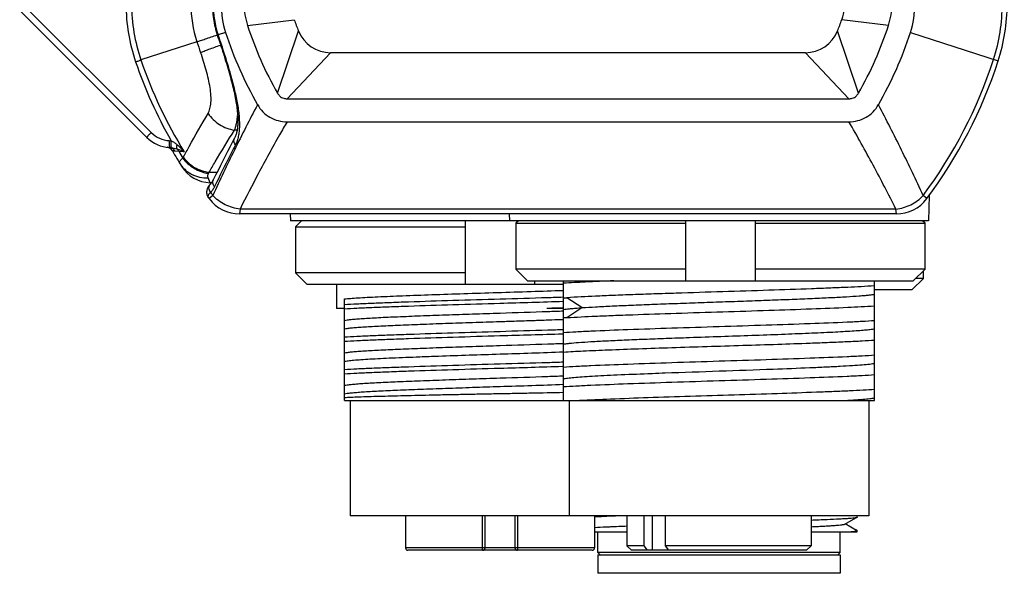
# Model space of a CAD drawing. Header units: millimetres. Extents: x 103 to 457, y -27 to 282.
# Tile 21 of 41: x 245 to 287, y 66 to 90. Entities that reach past the tile are written whole.
import ezdxf

# ---------------------------------------------------------------- set-up
doc = ezdxf.new("R2010")
doc.units = ezdxf.units.MM
doc.header["$LTSCALE"] = 23.1
doc.layers.add('00_COMPONENTS', color=7, linetype='CONTINUOUS')

msp = doc.modelspace()

# ---------------------------------------------------------------- linework, layer by layer
at = {"layer": '00_COMPONENTS'}
for p, q in [((244.769, 90.308), (250.285, 84.792)), ((244.954, 90.52), (250.47, 85.004)), ((254.651, 89.656), (256.678, 89.905)), ((282.458, 89.656), (280.431, 89.905)), ((253.699, 89.348), (253.372, 89.242)), ((255.954, 86.711), (256.864, 89.415)), ((281.155, 86.711), (280.246, 89.415)), ((283.41, 89.348), (287.215, 88.114)), ((252.457, 88.945), (250.026, 88.157)), ((253.342, 89.233), (253.369, 89.148)), ((253.369, 89.148), (253.403, 89.047)), ((253.403, 89.047), (253.463, 88.867)), ((256.367, 86.472), (258.256, 88.472)), ((278.853, 88.472), (258.256, 88.472)), ((280.742, 86.472), (278.853, 88.472)), ((256.367, 86.472), (280.742, 86.472)), ((256.367, 85.472), (280.742, 85.472)), ((254.2, 85.108), (254.09, 85.111)), ((251.256, 84.654), (251.324, 84.651)), ((251.267, 84.355), (251.335, 84.351)), ((251.341, 84.351), (251.343, 84.351)), ((251.68, 84.179), (251.501, 84.198)), ((251.908, 84.168), (251.68, 84.179)), ((253.03, 82.826), (252.946, 83.037)), ((253.327, 83.268), (252.977, 83.276)), ((252.878, 82.446), (252.876, 82.426)), ((252.88, 82.465), (252.878, 82.445)), ((252.883, 82.484), (252.88, 82.464)), ((252.887, 82.502), (252.883, 82.483)), ((252.891, 82.521), (252.886, 82.501)), ((252.897, 82.54), (252.891, 82.52)), ((252.903, 82.558), (252.896, 82.539)), ((252.91, 82.576), (252.903, 82.557)), ((252.918, 82.593), (252.91, 82.575)), ((252.926, 82.611), (252.917, 82.593)), ((252.935, 82.628), (252.926, 82.61)), ((252.945, 82.644), (252.935, 82.627)), ((252.955, 82.661), (252.945, 82.644)), ((252.966, 82.677), (252.955, 82.66)), ((252.977, 82.693), (252.965, 82.676)), ((252.989, 82.709), (252.977, 82.692)), ((253.002, 82.724), (252.989, 82.708)), ((253.015, 82.739), (253.001, 82.724)), ((253.028, 82.755), (253.014, 82.739)), ((253.042, 82.77), (253.027, 82.754)), ((253.091, 82.825), (253.03, 82.826)), ((253.05, 82.778), (253.041, 82.769)), ((252.876, 82.427), (252.876, 82.407)), ((252.876, 82.408), (252.877, 82.389)), ((252.877, 82.39), (252.878, 82.371)), ((252.878, 82.372), (252.881, 82.353)), ((252.88, 82.354), (252.884, 82.335)), ((252.884, 82.336), (252.888, 82.318)), ((252.888, 82.319), (252.893, 82.301)), ((252.892, 82.302), (252.898, 82.284)), ((252.898, 82.285), (252.904, 82.267)), ((252.904, 82.268), (252.912, 82.251)), ((252.911, 82.252), (252.92, 82.235)), ((252.919, 82.236), (252.928, 82.219)), ((252.928, 82.22), (252.938, 82.204)), ((252.937, 82.205), (252.948, 82.189)), ((252.948, 82.19), (252.951, 82.185)), ((252.951, 82.185), (252.951, 82.185)), ((253.145, 82.277), (252.988, 82.135)), ((252.989, 82.135), (252.988, 82.135)), ((253.145, 82.277), (253.129, 82.262)), ((284.121, 82.135), (283.964, 82.277)), ((284.121, 82.135), (284.12, 82.135)), ((284.226, 82.276), (284.197, 81.172)), ((254.329, 81.683), (254.31, 81.472)), ((282.78, 81.683), (254.329, 81.683)), ((282.799, 81.472), (282.78, 81.683)), ((282.799, 81.472), (254.31, 81.472)), ((256.505, 81.472), (256.512, 81.172)), ((284.197, 81.172), (256.512, 81.172)), ((257, 81.172), (256.73, 80.906)), ((264.105, 78.406), (264.105, 81.172)), ((266.005, 81.472), (266.012, 81.172)), ((266.402, 81.172), (266.293, 81.065)), ((273.667, 78.565), (273.667, 81.172)), ((276.667, 81.172), (276.667, 78.565)), ((284.042, 81.065), (283.933, 81.172)), ((256.73, 80.906), (264.105, 80.906)), ((256.73, 80.906), (256.73, 78.906)), ((266.293, 81.065), (273.667, 81.065)), ((266.293, 81.065), (266.293, 79.065)), ((276.667, 81.065), (284.042, 81.065)), ((284.042, 79.065), (284.042, 81.065)), ((273.667, 79.065), (266.293, 79.065)), ((266.293, 79.065), (266.801, 78.565)), ((284.042, 79.065), (276.667, 79.065)), ((283.534, 78.565), (284.042, 79.065)), ((264.105, 78.906), (256.73, 78.906)), ((256.73, 78.906), (257.238, 78.406)), ((283.471, 78.172), (283.979, 78.672)), ((283.979, 78.672), (283.643, 78.672)), ((283.979, 78.672), (283.979, 79.003)), ((268.355, 78.406), (257.238, 78.406)), ((258.515, 78.406), (258.515, 77.365)), ((266.801, 78.565), (283.534, 78.565)), ((267.105, 78.565), (267.105, 78.406)), ((268.355, 73.365), (268.355, 78.565)), ((281.855, 73.365), (281.855, 78.565)), ((283.471, 78.172), (281.855, 78.172)), ((258.855, 73.365), (258.855, 77.779)), ((268.354, 77.851), (268.327, 77.85)), ((269.16, 77.401), (268.508, 77.834)), ((258.855, 77.365), (258.515, 77.365)), ((267.853, 77.373), (267.635, 77.365)), ((268.355, 77.365), (267.635, 77.365)), ((268.355, 77.39), (267.853, 77.373)), ((268.508, 76.967), (269.16, 77.401)), ((267.988, 76.88), (268.357, 76.893)), ((266.754, 76.837), (266.968, 76.844)), ((267.853, 76.875), (267.988, 76.88)), ((268.317, 76.267), (268.357, 76.268)), ((273.808, 76.106), (273.831, 76.107)), ((268.317, 74.857), (268.354, 74.858)), ((272.018, 74.54), (272.032, 74.54)), ((258.855, 73.365), (281.854, 73.365)), ((259.105, 73.365), (259.105, 68.365)), ((268.605, 73.365), (268.605, 68.365)), ((281.605, 73.365), (281.605, 68.365)), ((281.605, 68.365), (259.105, 68.365)), ((261.505, 68.365), (261.505, 66.965)), ((264.836, 68.365), (264.836, 66.965)), ((264.955, 66.965), (264.955, 68.365)), ((266.255, 68.365), (266.255, 66.965)), ((266.373, 66.965), (266.373, 68.365)), ((269.705, 68.365), (269.705, 66.965)), ((271.105, 68.365), (271.105, 67.065)), ((271.854, 67.065), (271.854, 68.365)), ((272.205, 68.365), (272.205, 66.865)), ((272.773, 68.365), (272.773, 67.065)), ((279.105, 68.365), (279.105, 67.065)), ((281.105, 68.299), (281.105, 68.365)), ((280.565, 68.002), (281.039, 68.276)), ((281.065, 67.729), (280.579, 68.01)), ((269.705, 67.665), (271.105, 67.665)), ((269.855, 66.765), (269.855, 67.665)), ((279.105, 67.665), (281.104, 67.665)), ((280.355, 66.765), (280.355, 67.665)), ((281.105, 67.665), (281.105, 67.722)), ((271.854, 67.065), (271.105, 67.065)), ((271.305, 66.865), (271.105, 67.065)), ((271.998, 66.865), (271.854, 67.065)), ((279.105, 67.065), (272.773, 67.065)), ((272.773, 67.065), (272.917, 66.865)), ((278.905, 66.865), (279.105, 67.065)), ((269.705, 66.965), (261.505, 66.965)), ((269.605, 66.865), (261.605, 66.865)), ((280.355, 66.765), (269.855, 66.765)), ((269.955, 66.665), (269.855, 66.765)), ((269.855, 66.665), (280.355, 66.665)), ((269.855, 66.665), (269.855, 65.865)), ((278.904, 66.865), (271.305, 66.865)), ((280.255, 66.665), (280.355, 66.765)), ((280.355, 66.665), (280.355, 65.865)), ((280.355, 65.865), (269.855, 65.865))]:
    msp.add_line(p, q, dxfattribs=at)
for points in [[(253.132, 90.581), (253.132, 90.504), (253.135, 90.411), (253.139, 90.318), (253.146, 90.224), (253.154, 90.131), (253.165, 90.039), (253.177, 89.946), (253.192, 89.854), (253.208, 89.762), (253.226, 89.67), (253.247, 89.579), (253.269, 89.488), (253.293, 89.398), (253.319, 89.308), (253.342, 89.233)], [(253.463, 88.867), (253.499, 88.759), (253.535, 88.651), (253.57, 88.543), (253.604, 88.436), (253.638, 88.329), (253.671, 88.223), (253.703, 88.118), (253.735, 88.014), (253.766, 87.91), (253.796, 87.808), (253.825, 87.707), (253.853, 87.607), (253.881, 87.508), (253.907, 87.41), (253.933, 87.314), (253.958, 87.219), (253.981, 87.126), (254.004, 87.034), (254.026, 86.943), (254.046, 86.854), (254.066, 86.767), (254.084, 86.681), (254.102, 86.597), (254.118, 86.515), (254.133, 86.434), (254.147, 86.355), (254.16, 86.278), (254.172, 86.203), (254.183, 86.129), (254.192, 86.057), (254.201, 85.987), (254.209, 85.919), (254.215, 85.852), (254.22, 85.787), (254.225, 85.724), (254.228, 85.663), (254.23, 85.603), (254.231, 85.545), (254.232, 85.489), (254.231, 85.434), (254.229, 85.381), (254.226, 85.33), (254.222, 85.28), (254.218, 85.231), (254.212, 85.184), (254.206, 85.139), (254.198, 85.095), (254.19, 85.052), (254.18, 85.01), (254.17, 84.97), (254.158, 84.931), (254.146, 84.893), (254.132, 84.857), (254.118, 84.822), (254.103, 84.788), (254.089, 84.76)], [(254.089, 84.76), (253.991, 84.573), (253.889, 84.376), (253.786, 84.177), (253.683, 83.976), (253.58, 83.773), (253.477, 83.568), (253.373, 83.361), (253.269, 83.152), (253.168, 82.948)], [(253.168, 82.948), (253.16, 82.932), (253.149, 82.911), (253.137, 82.891), (253.124, 82.87), (253.111, 82.85), (253.096, 82.831), (253.08, 82.812), (253.064, 82.793), (253.05, 82.778)]]:
    msp.add_lwpolyline(points, dxfattribs=at)
for centre, radius, start, end in [((257.168, 90.581), 7.785, 180.0004, 198.785), ((257.142, 90.581), 7.518, 180.0004, 198.8131), ((257.452, 90.581), 5.257, 180.0001, 198.1361), ((257.558, 90.581), 4.395, 180.0001, 197.7467), ((257.505, 90.581), 4, 180, 197.9611), ((257.511, 90.582), 3.006, 180.0182, 197.9429), ((277.605, 90.911), 3, 340.4053, 360), ((279.598, 90.582), 3.006, 342.0571, 359.9818), ((279.605, 90.581), 4, 342.0389, 360), ((279.605, 90.581), 7.789, 342.0389, 360), ((279.605, 90.581), 8, 342.0389, 360), ((269.018, 94.287), 13.095, 199.5505, 201.8441), ((268.079, 94.292), 13.107, 338.1569, 340.4484), ((269.51, 94.473), 16.62, 197.9611, 209.7952), ((269.522, 94.479), 15.634, 197.9663, 209.79), ((258.256, 89.972), 1.5, 201.8034, 269.9967), ((278.853, 89.972), 1.5, 270.0033, 338.1966), ((267.587, 94.479), 15.634, 330.21, 342.0337), ((267.6, 94.473), 16.62, 330.2048, 342.0389), ((269.293, 94.473), 17.721, 198.1778, 199.7512), ((269.729, 94.473), 17.173, 197.7362, 198.6925), ((268.618, 94.476), 19.879, 198.7848, 209.6221), ((268.592, 94.476), 19.612, 198.7957, 211.707), ((267.6, 94.473), 20.409, 323.3032, 342.0389), ((267.6, 94.473), 20.62, 323.2472, 342.0389), ((251.319, 85.853), 1.2, 225, 267), ((251.345, 85.853), 1.5, 225, 267), ((251.283, 83.873), 0.778, 86.0523, 86.9997), ((251.132, 84.065), 0.3, 29.5238, 83.1955), ((251.252, 84.085), 0.27, 74.0967, 86.9709), ((251.306, 83.793), 0.559, 86.2091, 86.9992), ((269.51, 94.473), 20.82, 209.5238, 211.6827), ((269.51, 94.473), 20.588, 210.0003, 210.9105), ((251.35, 84.211), 0.586, 327.6636, 331.2588), ((253.069, 84.326), 1.5, 211.6827, 268.5), ((251.939, 83.667), 1.109, 336.6692, 339.3283), ((324.452, 46.519), 78.446, 152.1068, 153.36789), ((269.51, 94.473), 20.62, 216.5784, 216.7528), ((254.31, 83.122), 1.65, 216.7528, 270), ((269.51, 94.473), 20.409, 216.2353, 216.6968), ((282.799, 83.122), 1.65, 270, 323.2472), ((248.01, 706.468), 629.119, 271.60259, 271.853182), ((247.97, 706.414), 630.476, 271.602762, 271.849348), ((250.041, 576.052), 500.904, 271.78055, 272.09524), ((247.97, 705.004), 630.476, 271.602762, 271.849348), ((250.042, 574.616), 500.878, 271.78055, 272.09535), ((275.608, -49.946), 117.938, 92.18892, 92.52979), ((261.605, 66.965), 0.1, 180, 270), ((264.855, 66.965), 0.1, 270, 360), ((266.355, 66.965), 0.1, 180, 270), ((269.605, 66.965), 0.1, 270.0158, 360)]:
    msp.add_arc(centre, radius, start, end, dxfattribs=at)
for points, knots in [([(252.457, 88.945), (252.509, 88.963), (252.63, 89.005), (252.924, 89.104), (253.166, 89.184), (253.339, 89.242)], [0, 0, 0, 0, 0.179331, 0.41276, 1, 1, 1, 1]), ([(253.372, 89.242), (253.37, 89.241), (253.366, 89.24), (253.359, 89.238), (253.354, 89.236), (253.35, 89.235), (253.347, 89.234), (253.344, 89.234), (253.343, 89.233), (253.342, 89.233), (253.342, 89.233), (253.342, 89.233), (253.342, 89.233)], [0, 0, 0, 0, 0.230787, 0.432533, 0.604399, 0.745798, 0.856298, 0.935555, 0.963399, 0.983364, 0.99547, 1, 1, 1, 1]), ([(253.462, 88.97), (253.46, 88.969), (253.455, 88.967), (253.449, 88.966), (253.444, 88.964), (253.44, 88.963), (253.436, 88.962), (253.434, 88.961), (253.433, 88.961), (253.432, 88.961), (253.432, 88.96), (253.432, 88.96), (253.432, 88.961)], [0, 0, 0, 0, 0.230757, 0.432478, 0.604324, 0.74571, 0.856204, 0.935463, 0.963313, 0.983288, 0.995414, 1, 1, 1, 1]), ([(253.462, 88.97), (253.537, 88.747), (253.682, 88.304), (253.882, 87.644), (254.055, 87.001), (254.172, 86.481), (254.241, 86.082), (254.278, 85.801), (254.299, 85.534), (254.304, 85.284), (254.291, 85.052), (254.258, 84.839), (254.207, 84.647), (254.158, 84.529), (254.13, 84.475)], [0, 0, 0, 0, 0.15241, 0.302245, 0.4469, 0.583538, 0.647925, 0.709196, 0.76702, 0.821132, 0.871379, 0.917766, 0.960496, 1, 1, 1, 1]), ([(252.615, 88.485), (252.667, 88.504), (252.786, 88.549), (253.075, 88.656), (253.313, 88.743), (253.484, 88.804)], [0, 0, 0, 0, 0.179428, 0.41283, 1, 1, 1, 1]), ([(252.94, 85.832), (252.977, 85.897), (253.02, 86.009), (253.053, 86.171), (253.068, 86.309), (253.072, 86.459), (253.064, 86.677), (253.03, 86.969), (252.96, 87.333), (252.864, 87.712), (252.749, 88.098), (252.661, 88.356), (252.615, 88.485)], [0, 0, 0, 0, 0.08286, 0.129884, 0.180832, 0.235641, 0.2941, 0.420622, 0.557422, 0.701384, 0.849713, 1, 1, 1, 1]), ([(249.798, 88.074), (249.843, 88.09), (249.906, 88.112), (249.982, 88.14), (250.013, 88.152), (250.026, 88.157)], [0, 0, 0, 0, 0.588446, 0.824349, 1, 1, 1, 1]), ([(255.954, 86.711), (255.979, 86.668), (256.031, 86.6), (256.126, 86.529), (256.235, 86.483), (256.319, 86.472), (256.367, 86.472)], [0, 0, 0, 0, 0.296925, 0.503731, 0.708886, 1, 1, 1, 1]), ([(280.742, 86.472), (280.79, 86.472), (280.874, 86.483), (280.983, 86.529), (281.078, 86.6), (281.13, 86.668), (281.155, 86.711)], [0, 0, 0, 0, 0.291117, 0.496275, 0.703128, 1, 1, 1, 1]), ([(255.087, 86.214), (254.743, 85.562), (254.081, 84.257), (253.451, 82.936), (253.145, 82.277)], [0, 0, 0, 0, 0.503852, 1, 1, 1, 1]), ([(255.087, 86.215), (255.151, 86.103), (255.307, 85.893), (255.616, 85.653), (255.979, 85.504), (256.238, 85.472), (256.367, 85.472)], [0, 0, 0, 0, 0.250035, 0.5, 0.749965, 1, 1, 1, 1]), ([(280.742, 85.472), (280.871, 85.472), (281.13, 85.504), (281.493, 85.653), (281.802, 85.893), (281.958, 86.103), (282.023, 86.215)], [0, 0, 0, 0, 0.250035, 0.5, 0.749965, 1, 1, 1, 1]), ([(283.964, 82.277), (283.658, 82.936), (283.187, 83.922), (282.533, 85.232), (282.195, 85.887), (282.022, 86.214)], [0, 0, 0, 0, 0.496142, 0.746974, 1, 1, 1, 1]), ([(251.865, 83.929), (251.952, 84.088), (252.304, 84.725), (252.664, 85.358), (252.94, 85.832)], [0, 0, 0, 0, 0.248626, 1, 1, 1, 1]), ([(252.94, 85.832), (253.004, 85.736), (253.156, 85.558), (253.434, 85.342), (253.749, 85.186), (253.976, 85.128), (254.09, 85.111)], [0, 0, 0, 0, 0.248324, 0.50001, 0.75169, 1, 1, 1, 1]), ([(254.09, 85.111), (254.108, 85.155), (254.14, 85.248), (254.177, 85.4), (254.205, 85.567), (254.218, 85.685), (254.223, 85.746)], [0, 0, 0, 0, 0.217428, 0.456277, 0.717136, 1, 1, 1, 1]), ([(256.367, 85.472), (256.259, 85.285), (255.832, 84.54), (255.42, 83.786), (255.12, 83.218)], [0, 0, 0, 0, 0.251545, 1, 1, 1, 1]), ([(282.78, 81.683), (282.461, 82.32), (281.801, 83.594), (281.104, 84.848), (280.742, 85.472)], [0, 0, 0, 0, 0.496952, 1, 1, 1, 1]), ([(250.47, 85.004), (250.457, 84.991), (250.431, 84.965), (250.395, 84.927), (250.362, 84.892), (250.334, 84.861), (250.312, 84.835), (250.298, 84.816), (250.29, 84.805), (250.286, 84.799), (250.284, 84.795), (250.284, 84.793), (250.285, 84.792)], [0, 0, 0, 0, 0.196927, 0.384548, 0.556268, 0.706041, 0.828634, 0.91983, 0.952697, 0.97678, 0.992157, 1, 1, 1, 1]), ([(252.977, 83.276), (253.067, 83.429), (253.431, 84.045), (253.804, 84.656), (254.09, 85.111)], [0, 0, 0, 0, 0.24887, 1, 1, 1, 1]), ([(251.256, 84.654), (251.255, 84.635), (251.253, 84.597), (251.252, 84.541), (251.251, 84.49), (251.252, 84.446), (251.254, 84.413), (251.256, 84.391), (251.257, 84.379), (251.259, 84.369), (251.261, 84.362), (251.263, 84.358), (251.264, 84.356), (251.266, 84.355), (251.267, 84.355)], [0, 0, 0, 0, 0.192889, 0.378287, 0.54919, 0.699152, 0.822574, 0.872889, 0.915002, 0.948603, 0.973561, 0.982863, 0.990171, 1, 1, 1, 1]), ([(251.324, 84.651), (251.323, 84.631), (251.321, 84.593), (251.32, 84.538), (251.32, 84.487), (251.321, 84.442), (251.322, 84.409), (251.324, 84.388), (251.326, 84.375), (251.328, 84.365), (251.329, 84.359), (251.331, 84.355), (251.333, 84.352), (251.334, 84.351), (251.335, 84.351)], [0, 0, 0, 0, 0.192889, 0.378287, 0.54919, 0.699152, 0.822574, 0.872889, 0.915002, 0.948603, 0.973561, 0.982863, 0.990171, 1, 1, 1, 1]), ([(251.337, 84.65), (251.336, 84.631), (251.333, 84.595), (251.331, 84.541), (251.33, 84.491), (251.33, 84.447), (251.331, 84.41), (251.333, 84.385), (251.335, 84.369), (251.337, 84.361), (251.339, 84.355), (251.34, 84.352), (251.341, 84.351)], [0, 0, 0, 0, 0.187213, 0.367604, 0.534849, 0.683073, 0.807127, 0.9028, 0.939019, 0.967182, 0.987306, 1, 1, 1, 1]), ([(251.337, 84.65), (251.36, 84.64), (251.404, 84.617), (251.488, 84.563), (251.547, 84.517), (251.585, 84.486)], [0, 0, 0, 0, 0.252636, 0.503437, 1, 1, 1, 1]), ([(254.13, 84.475), (254.113, 84.496), (254.084, 84.541), (254.062, 84.616), (254.062, 84.691), (254.078, 84.739), (254.089, 84.76)], [0, 0, 0, 0, 0.263446, 0.517021, 0.761327, 1, 1, 1, 1]), ([(251.326, 84.345), (251.345, 84.34), (251.381, 84.325), (251.43, 84.292), (251.471, 84.249), (251.492, 84.216), (251.501, 84.198)], [0, 0, 0, 0, 0.246339, 0.494816, 0.745994, 1, 1, 1, 1]), ([(251.343, 84.351), (251.386, 84.348), (251.468, 84.333), (251.548, 84.311), (251.587, 84.3)], [0, 0, 0, 0, 0.520282, 1, 1, 1, 1]), ([(251.501, 84.198), (251.493, 84.199), (251.478, 84.201), (251.456, 84.203), (251.437, 84.206), (251.422, 84.208), (251.411, 84.21), (251.404, 84.211), (251.4, 84.212), (251.397, 84.212), (251.395, 84.213), (251.394, 84.213), (251.393, 84.213), (251.393, 84.213)], [0, 0, 0, 0, 0.226524, 0.426465, 0.598455, 0.741228, 0.853636, 0.89813, 0.934685, 0.963209, 0.983626, 0.995901, 1, 1, 1, 1]), ([(251.585, 84.486), (251.581, 84.467), (251.574, 84.43), (251.57, 84.378), (251.573, 84.335), (251.581, 84.31), (251.587, 84.3)], [0, 0, 0, 0, 0.314394, 0.590383, 0.819566, 1, 1, 1, 1]), ([(251.585, 84.486), (251.644, 84.438), (251.756, 84.336), (251.859, 84.225), (251.908, 84.168)], [0, 0, 0, 0, 0.503859, 1, 1, 1, 1]), ([(251.587, 84.3), (251.607, 84.285), (251.644, 84.248), (251.67, 84.203), (251.68, 84.179)], [0, 0, 0, 0, 0.489698, 1, 1, 1, 1]), ([(251.587, 84.3), (251.644, 84.283), (251.753, 84.243), (251.858, 84.194), (251.908, 84.168)], [0, 0, 0, 0, 0.516391, 1, 1, 1, 1]), ([(254.13, 84.475), (254.052, 84.324), (253.743, 83.721), (253.442, 83.114), (253.22, 82.658)], [0, 0, 0, 0, 0.251048, 1, 1, 1, 1]), ([(251.702, 83.686), (251.699, 83.691), (251.695, 83.703), (251.697, 83.723), (251.706, 83.745), (251.721, 83.771), (251.743, 83.799), (251.771, 83.829), (251.806, 83.863), (251.832, 83.885), (251.846, 83.897)], [0, 0, 0, 0, 0.062871, 0.134286, 0.222162, 0.330768, 0.46218, 0.61735, 0.796642, 1, 1, 1, 1]), ([(251.846, 83.897), (251.911, 83.808), (252.062, 83.642), (252.331, 83.442), (252.633, 83.298), (252.849, 83.244), (252.958, 83.228)], [0, 0, 0, 0, 0.249628, 0.501415, 0.752463, 1, 1, 1, 1]), ([(251.865, 83.929), (251.931, 83.842), (252.082, 83.679), (252.351, 83.484), (252.653, 83.344), (252.869, 83.291), (252.977, 83.276)], [0, 0, 0, 0, 0.248532, 0.500009, 0.751482, 1, 1, 1, 1]), ([(251.702, 83.686), (251.733, 83.634), (251.803, 83.536), (251.926, 83.404), (252.067, 83.289), (252.277, 83.161), (252.571, 83.055), (252.821, 83.033), (252.946, 83.037)], [0, 0, 0, 0, 0.122595, 0.245486, 0.368958, 0.493244, 0.744368, 1, 1, 1, 1]), ([(252.946, 83.037), (252.94, 83.051), (252.933, 83.08), (252.931, 83.127), (252.939, 83.178), (252.95, 83.211), (252.958, 83.228)], [0, 0, 0, 0, 0.224437, 0.460353, 0.716448, 1, 1, 1, 1]), ([(253.22, 82.658), (253.202, 82.678), (253.171, 82.723), (253.145, 82.799), (253.143, 82.876), (253.157, 82.925), (253.168, 82.948)], [0, 0, 0, 0, 0.263369, 0.516995, 0.761339, 1, 1, 1, 1]), ([(253.048, 82.409), (253.026, 82.437), (252.992, 82.498), (252.976, 82.584), (252.983, 82.651), (252.996, 82.698), (253.019, 82.741), (253.039, 82.766), (253.05, 82.778)], [0, 0, 0, 0, 0.262239, 0.516301, 0.640045, 0.761499, 0.881218, 1, 1, 1, 1]), ([(253.22, 82.658), (253.198, 82.611), (253.147, 82.523), (253.082, 82.445), (253.048, 82.409)], [0, 0, 0, 0, 0.51102, 1, 1, 1, 1]), ([(253.048, 82.409), (253.025, 82.387), (252.995, 82.355), (252.964, 82.309), (252.948, 82.28), (252.939, 82.252), (252.936, 82.227), (252.939, 82.204), (252.946, 82.191), (252.951, 82.185)], [0, 0, 0, 0, 0.357406, 0.504144, 0.630799, 0.739366, 0.833227, 0.917705, 1, 1, 1, 1]), ([(254.329, 81.683), (254.217, 81.694), (253.995, 81.738), (253.678, 81.863), (253.389, 82.042), (253.221, 82.194), (253.145, 82.277)], [0, 0, 0, 0, 0.248759, 0.5, 0.751241, 1, 1, 1, 1]), ([(282.78, 81.683), (282.892, 81.694), (283.114, 81.738), (283.431, 81.863), (283.72, 82.042), (283.888, 82.194), (283.964, 82.277)], [0, 0, 0, 0, 0.248759, 0.5, 0.751241, 1, 1, 1, 1]), ([(270.547, 78.565), (270.133, 78.549), (269.402, 78.518), (268.671, 78.479), (268.355, 78.458)], [0, 0, 0, 0, 0.566587, 1, 1, 1, 1]), ([(281.855, 78.347), (281.466, 78.32), (280.831, 78.287), (279.921, 78.249), (278.782, 78.206), (277.221, 78.15), (275.261, 78.092), (273.597, 78.037), (272.296, 77.995), (271.384, 77.965), (270.539, 77.933), (269.588, 77.892), (268.92, 77.86), (268.508, 77.834)], [0, 0, 0, 0, 0.087432, 0.142807, 0.204684, 0.343413, 0.493724, 0.644896, 0.717414, 0.786141, 0.849846, 0.907389, 1, 1, 1, 1]), ([(258.855, 77.779), (258.941, 77.789), (259.138, 77.806), (259.467, 77.829), (259.862, 77.852), (260.508, 77.884), (261.442, 77.921), (262.686, 77.968), (264.056, 78.015), (265.492, 78.059), (266.932, 78.103), (267.888, 78.136), (268.355, 78.152)], [0, 0, 0, 0, 0.027513, 0.062338, 0.104091, 0.152339, 0.2662, 0.399066, 0.545257, 0.698515, 0.852288, 1, 1, 1, 1]), ([(265.605, 77.768), (264.923, 77.749), (263.602, 77.71), (261.998, 77.657), (260.826, 77.615), (260.079, 77.586), (259.433, 77.557), (259.036, 77.535), (258.855, 77.523)], [0, 0, 0, 0, 0.302631, 0.587289, 0.712801, 0.82316, 0.919417, 1, 1, 1, 1]), ([(268.327, 77.85), (268.104, 77.843), (267.197, 77.814), (266.289, 77.787), (265.605, 77.768)], [0, 0, 0, 0, 0.245612, 1, 1, 1, 1]), ([(268.355, 77.824), (268.38, 77.826), (268.431, 77.829), (268.482, 77.833), (268.508, 77.834)], [0, 0, 0, 0, 0.490224, 1, 1, 1, 1]), ([(269.16, 77.401), (269.356, 77.415), (269.791, 77.44), (270.5, 77.475), (271.316, 77.513), (272.221, 77.549), (273.193, 77.584), (274.211, 77.62), (275.249, 77.657), (276.284, 77.693), (277.291, 77.729), (278.247, 77.765), (279.13, 77.802), (279.918, 77.837), (280.593, 77.872), (281.078, 77.904), (281.398, 77.93), (281.584, 77.948), (281.732, 77.965), (281.818, 77.979), (281.855, 77.986)], [0, 0, 0, 0, 0.04643, 0.102735, 0.167517, 0.239293, 0.31647, 0.397202, 0.479581, 0.5617, 0.641626, 0.717472, 0.787513, 0.850124, 0.903726, 0.947152, 0.964761, 0.9795, 0.991276, 1, 1, 1, 1]), ([(258.855, 77.35), (259.036, 77.362), (259.433, 77.385), (260.079, 77.414), (260.826, 77.442), (261.998, 77.485), (263.602, 77.537), (264.923, 77.576), (265.605, 77.595)], [0, 0, 0, 0, 0.080583, 0.17684, 0.287199, 0.412711, 0.697369, 1, 1, 1, 1]), ([(268.355, 77.317), (268.397, 77.326), (268.498, 77.342), (268.675, 77.362), (268.902, 77.382), (269.069, 77.394), (269.16, 77.401)], [0, 0, 0, 0, 0.158751, 0.379374, 0.660577, 1, 1, 1, 1]), ([(268.508, 76.967), (268.92, 76.993), (269.588, 77.026), (270.539, 77.065), (271.707, 77.109), (273.291, 77.162), (275.262, 77.224), (277.22, 77.285), (279.028, 77.347), (280.556, 77.407), (281.466, 77.453), (281.855, 77.48)], [0, 0, 0, 0, 0.092613, 0.150155, 0.21386, 0.355105, 0.506276, 0.656588, 0.795317, 0.91257, 1, 1, 1, 1]), ([(265.605, 77.153), (265.209, 77.141), (264.423, 77.116), (263.27, 77.076), (262.185, 77.036), (261.215, 76.997), (260.491, 76.965), (259.987, 76.938), (259.667, 76.918), (259.393, 76.898), (259.167, 76.878), (258.993, 76.859), (258.895, 76.844), (258.855, 76.835)], [0, 0, 0, 0, 0.175583, 0.349104, 0.512128, 0.657263, 0.780123, 0.833721, 0.881319, 0.922203, 0.95581, 0.981801, 1, 1, 1, 1]), ([(268.358, 77.246), (268.134, 77.238), (267.217, 77.205), (266.299, 77.175), (265.605, 77.153)], [0, 0, 0, 0, 0.243326, 1, 1, 1, 1]), ([(268.508, 76.967), (268.482, 76.966), (268.431, 76.962), (268.38, 76.959), (268.355, 76.957)], [0, 0, 0, 0, 0.509767, 1, 1, 1, 1]), ([(258.855, 76.482), (258.895, 76.49), (258.993, 76.505), (259.167, 76.525), (259.393, 76.545), (259.667, 76.565), (259.987, 76.585), (260.491, 76.612), (261.215, 76.643), (262.185, 76.682), (263.27, 76.722), (264.423, 76.762), (265.209, 76.787), (265.605, 76.8)], [0, 0, 0, 0, 0.018199, 0.04419, 0.077797, 0.118681, 0.166279, 0.219877, 0.342737, 0.487872, 0.650896, 0.824417, 1, 1, 1, 1]), ([(265.605, 76.8), (265.7, 76.803), (266.083, 76.815), (266.466, 76.827), (266.754, 76.837)], [0, 0, 0, 0, 0.249092, 1, 1, 1, 1]), ([(266.968, 76.844), (267.043, 76.847), (267.338, 76.857), (267.633, 76.867), (267.853, 76.875)], [0, 0, 0, 0, 0.252518, 1, 1, 1, 1]), ([(268.355, 76.324), (268.534, 76.336), (268.932, 76.36), (269.865, 76.405), (271.251, 76.459), (273.104, 76.522), (275.105, 76.585), (277.105, 76.648), (278.958, 76.71), (280.344, 76.765), (281.277, 76.81), (281.675, 76.834), (281.855, 76.846)], [0, 0, 0, 0, 0.039949, 0.088459, 0.207419, 0.348076, 0.499999, 0.651923, 0.79258, 0.91154, 0.960051, 1, 1, 1, 1]), ([(273.831, 76.107), (274.282, 76.123), (275.181, 76.155), (276.512, 76.201), (277.787, 76.246), (278.957, 76.294), (279.845, 76.333), (280.469, 76.366), (280.861, 76.389), (281.196, 76.413), (281.471, 76.436), (281.685, 76.458), (281.805, 76.476), (281.855, 76.486)], [0, 0, 0, 0, 0.168262, 0.336142, 0.497069, 0.644793, 0.773389, 0.828947, 0.877986, 0.919997, 0.954523, 0.981198, 1, 1, 1, 1]), ([(265.605, 76.358), (264.923, 76.339), (263.602, 76.3), (261.998, 76.247), (260.826, 76.205), (260.079, 76.176), (259.433, 76.147), (259.036, 76.125), (258.855, 76.113)], [0, 0, 0, 0, 0.302631, 0.587289, 0.712801, 0.82316, 0.919417, 1, 1, 1, 1]), ([(258.855, 75.94), (259.036, 75.952), (259.433, 75.975), (260.079, 76.004), (260.826, 76.032), (261.998, 76.075), (263.602, 76.127), (264.923, 76.166), (265.605, 76.185)], [0, 0, 0, 0, 0.080583, 0.17684, 0.287199, 0.412711, 0.697369, 1, 1, 1, 1]), ([(268.355, 76.441), (268.13, 76.434), (267.213, 76.404), (266.296, 76.378), (265.605, 76.358)], [0, 0, 0, 0, 0.245442, 1, 1, 1, 1]), ([(268.355, 75.817), (268.391, 75.824), (268.475, 75.838), (268.692, 75.864), (269.054, 75.895), (269.59, 75.93), (270.252, 75.964), (271.024, 76), (271.889, 76.036), (272.827, 76.071), (273.475, 76.094), (273.808, 76.106)], [0, 0, 0, 0, 0.019965, 0.046763, 0.120311, 0.219357, 0.341626, 0.484199, 0.643866, 0.817154, 1, 1, 1, 1]), ([(265.605, 75.743), (265.209, 75.731), (264.423, 75.706), (263.27, 75.666), (262.185, 75.626), (261.215, 75.587), (260.491, 75.555), (259.987, 75.528), (259.667, 75.508), (259.393, 75.488), (259.167, 75.468), (258.993, 75.449), (258.895, 75.434), (258.855, 75.425)], [0, 0, 0, 0, 0.175583, 0.349104, 0.512128, 0.657263, 0.780123, 0.833721, 0.881319, 0.922203, 0.95581, 0.981801, 1, 1, 1, 1]), ([(268.354, 75.836), (268.131, 75.828), (267.215, 75.795), (266.298, 75.765), (265.605, 75.743)], [0, 0, 0, 0, 0.243355, 1, 1, 1, 1]), ([(281.855, 75.98), (281.675, 75.967), (281.277, 75.944), (280.627, 75.912), (279.873, 75.88), (278.87, 75.842), (277.615, 75.798), (276.126, 75.751), (274.593, 75.703), (273.082, 75.655), (271.655, 75.607), (270.373, 75.559), (269.289, 75.512), (268.638, 75.477), (268.355, 75.458)], [0, 0, 0, 0, 0.03995, 0.088459, 0.14463, 0.207419, 0.311427, 0.423324, 0.538427, 0.651923, 0.759065, 0.85537, 0.936811, 1, 1, 1, 1]), ([(258.855, 75.072), (258.877, 75.077), (258.93, 75.086), (259.064, 75.104), (259.28, 75.126), (259.598, 75.15), (259.986, 75.175), (260.437, 75.199), (261.156, 75.231), (261.722, 75.254), (262.12, 75.269)], [0, 0, 0, 0, 0.021477, 0.049221, 0.123212, 0.221094, 0.340934, 0.47996, 0.635535, 1, 1, 1, 1]), ([(262.12, 75.269), (262.394, 75.28), (263.555, 75.323), (264.717, 75.362), (265.605, 75.39)], [0, 0, 0, 0, 0.235918, 1, 1, 1, 1]), ([(268.355, 74.824), (268.534, 74.836), (268.932, 74.86), (269.865, 74.905), (271.251, 74.959), (273.104, 75.022), (275.105, 75.085), (277.105, 75.148), (278.958, 75.21), (280.344, 75.264), (281.277, 75.31), (281.675, 75.334), (281.855, 75.346)], [0, 0, 0, 0, 0.039949, 0.088459, 0.207419, 0.348075, 0.499999, 0.651923, 0.79258, 0.91154, 0.960051, 1, 1, 1, 1]), ([(265.605, 74.948), (264.923, 74.929), (263.602, 74.89), (261.998, 74.837), (260.826, 74.795), (260.079, 74.766), (259.433, 74.737), (259.036, 74.715), (258.855, 74.703)], [0, 0, 0, 0, 0.302631, 0.587289, 0.712801, 0.82316, 0.919417, 1, 1, 1, 1]), ([(258.855, 74.53), (259.036, 74.542), (259.433, 74.565), (260.079, 74.594), (260.826, 74.622), (261.998, 74.665), (263.602, 74.717), (264.923, 74.756), (265.605, 74.775)], [0, 0, 0, 0, 0.080583, 0.17684, 0.287199, 0.412711, 0.697369, 1, 1, 1, 1]), ([(268.355, 75.031), (268.13, 75.024), (267.213, 74.994), (266.296, 74.968), (265.605, 74.948)], [0, 0, 0, 0, 0.245442, 1, 1, 1, 1]), ([(277.46, 74.736), (277.988, 74.755), (278.75, 74.784), (279.718, 74.827), (280.334, 74.859), (280.859, 74.889), (281.286, 74.919), (281.576, 74.945), (281.754, 74.968), (281.824, 74.98), (281.855, 74.986)], [0, 0, 0, 0, 0.360503, 0.51932, 0.660092, 0.780238, 0.87789, 0.951565, 0.978997, 1, 1, 1, 1]), ([(265.605, 74.333), (265.209, 74.321), (264.423, 74.296), (263.27, 74.256), (262.185, 74.216), (261.215, 74.177), (260.491, 74.145), (259.987, 74.118), (259.667, 74.098), (259.393, 74.078), (259.167, 74.058), (258.993, 74.039), (258.895, 74.024), (258.855, 74.015)], [0, 0, 0, 0, 0.175583, 0.349104, 0.512128, 0.657263, 0.780123, 0.833721, 0.881319, 0.922203, 0.95581, 0.981801, 1, 1, 1, 1]), ([(268.355, 74.426), (268.132, 74.418), (267.215, 74.385), (266.298, 74.355), (265.605, 74.333)], [0, 0, 0, 0, 0.243349, 1, 1, 1, 1]), ([(268.355, 74.318), (268.381, 74.323), (268.441, 74.333), (268.592, 74.353), (268.835, 74.376), (269.19, 74.403), (269.624, 74.431), (270.133, 74.459), (270.939, 74.497), (271.575, 74.522), (272.018, 74.54)], [0, 0, 0, 0, 0.021912, 0.049962, 0.124124, 0.221426, 0.340465, 0.479789, 0.637674, 1, 1, 1, 1]), ([(281.855, 74.479), (281.675, 74.467), (281.277, 74.443), (280.344, 74.397), (278.958, 74.343), (277.105, 74.281), (275.105, 74.218), (273.104, 74.155), (271.251, 74.092), (269.865, 74.038), (268.932, 73.992), (268.534, 73.969), (268.355, 73.957)], [0, 0, 0, 0, 0.039948, 0.088459, 0.207419, 0.348075, 0.499999, 0.651923, 0.79258, 0.91154, 0.960051, 1, 1, 1, 1]), ([(272.032, 74.54), (272.093, 74.543), (272.34, 74.552), (272.586, 74.562), (272.773, 74.569)], [0, 0, 0, 0, 0.245171, 1, 1, 1, 1]), ([(272.773, 74.569), (273.554, 74.598), (275.116, 74.651), (276.679, 74.707), (277.46, 74.736)], [0, 0, 0, 0, 0.50014, 1, 1, 1, 1]), ([(258.855, 73.662), (258.895, 73.67), (258.993, 73.685), (259.167, 73.705), (259.393, 73.725), (259.667, 73.745), (259.987, 73.765), (260.491, 73.792), (261.215, 73.823), (262.185, 73.862), (263.27, 73.902), (264.423, 73.942), (265.209, 73.967), (265.605, 73.98)], [0, 0, 0, 0, 0.018199, 0.04419, 0.077797, 0.118681, 0.166279, 0.219877, 0.342737, 0.487872, 0.650896, 0.824417, 1, 1, 1, 1]), ([(268.355, 73.711), (267.888, 73.702), (267.179, 73.688), (266.229, 73.669), (265.504, 73.656), (264.782, 73.643), (264.07, 73.628), (263.373, 73.614), (262.497, 73.596), (261.492, 73.572), (260.421, 73.546), (259.653, 73.523), (259.155, 73.502), (258.947, 73.491), (258.855, 73.486)], [0, 0, 0, 0, 0.147627, 0.22362, 0.300107, 0.376348, 0.451592, 0.525115, 0.596195, 0.728215, 0.84252, 0.934374, 0.970664, 1, 1, 1, 1]), ([(281.855, 73.846), (281.691, 73.835), (281.33, 73.813), (280.742, 73.784), (280.065, 73.754), (279.017, 73.713), (277.573, 73.663), (275.748, 73.605), (273.881, 73.547), (272.092, 73.489), (270.492, 73.431), (269.502, 73.388), (269.057, 73.365)], [0, 0, 0, 0, 0.038468, 0.084654, 0.13783, 0.197162, 0.330458, 0.476154, 0.625081, 0.767863, 0.895512, 1, 1, 1, 1]), ([(280.443, 73.365), (280.61, 73.374), (280.911, 73.392), (281.315, 73.422), (281.619, 73.45), (281.788, 73.472), (281.855, 73.486)], [0, 0, 0, 0, 0.352712, 0.63972, 0.855981, 1, 1, 1, 1]), ([(269.704, 68.323), (269.84, 68.331), (270.145, 68.346), (270.45, 68.359), (270.618, 68.365)], [0, 0, 0, 0, 0.448435, 1, 1, 1, 1]), ([(281.013, 68.272), (280.978, 68.266), (280.893, 68.257), (280.746, 68.244), (280.56, 68.231), (280.237, 68.212), (279.748, 68.19), (279.334, 68.174), (279.105, 68.166)], [0, 0, 0, 0, 0.056495, 0.133926, 0.231796, 0.349463, 0.640833, 1, 1, 1, 1]), ([(279.105, 67.891), (279.208, 67.896), (279.404, 67.904), (279.681, 67.918), (279.923, 67.932), (280.127, 67.945), (280.294, 67.959), (280.408, 67.971), (280.479, 67.981), (280.517, 67.987), (280.544, 67.994), (280.559, 67.999), (280.565, 68.002)], [0, 0, 0, 0, 0.212011, 0.401515, 0.566849, 0.707059, 0.821344, 0.908585, 0.941786, 0.968009, 0.987351, 1, 1, 1, 1]), ([(281.105, 68.299), (281.105, 68.296), (281.096, 68.29), (281.079, 68.284), (281.049, 68.277), (281.027, 68.274), (281.013, 68.272)], [0, 0, 0, 0, 0.092127, 0.28213, 0.584023, 1, 1, 1, 1]), ([(270.402, 67.878), (270.336, 67.875), (270.103, 67.864), (269.87, 67.852), (269.703, 67.841)], [0, 0, 0, 0, 0.282435, 1, 1, 1, 1]), ([(280.723, 67.665), (280.778, 67.669), (280.856, 67.676), (280.951, 67.686), (281.005, 67.693), (281.046, 67.699), (281.077, 67.707), (281.095, 67.712), (281.105, 67.719), (281.105, 67.722)], [0, 0, 0, 0, 0.427876, 0.597612, 0.737333, 0.846836, 0.926227, 0.976104, 1, 1, 1, 1]), ([(281.105, 67.722), (281.105, 67.724), (281.099, 67.73), (281.086, 67.735), (281.065, 67.74), (281.049, 67.744), (281.039, 67.745)], [0, 0, 0, 0, 0.100253, 0.29127, 0.589975, 1, 1, 1, 1]), ([(281.045, 67.707), (281.049, 67.708), (281.056, 67.71), (281.065, 67.714), (281.071, 67.718), (281.072, 67.722), (281.071, 67.723)], [0, 0, 0, 0, 0.400718, 0.688291, 0.873964, 1, 1, 1, 1]), ([(281.071, 67.723), (281.071, 67.724), (281.07, 67.726), (281.067, 67.728), (281.065, 67.729)], [0, 0, 0, 0, 0.193764, 1, 1, 1, 1]), ([(264.836, 66.965), (264.836, 66.952), (264.837, 66.929), (264.84, 66.898), (264.845, 66.877), (264.85, 66.868), (264.853, 66.865), (264.855, 66.865)], [0, 0, 0, 0, 0.36698, 0.680351, 0.896252, 0.96041, 1, 1, 1, 1]), ([(266.355, 66.865), (266.356, 66.865), (266.361, 66.869), (266.366, 66.883), (266.37, 66.906), (266.373, 66.936), (266.373, 66.956), (266.373, 66.965)], [0, 0, 0, 0, 0.053487, 0.145647, 0.422939, 0.731282, 1, 1, 1, 1])]:
    msp.add_open_spline(points, degree=3, knots=knots, dxfattribs=at)

doc.saveas('drawing.dxf')
